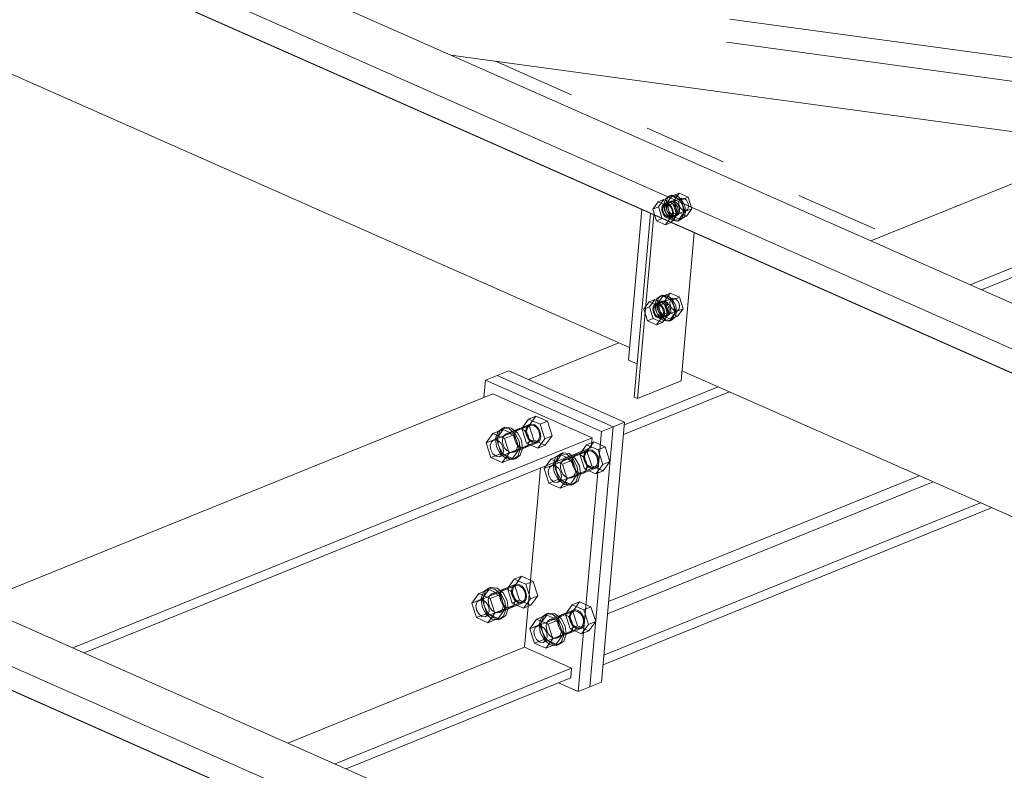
# Model space of a CAD drawing. Header units: millimetres. Extents: x -127 to 701, y 152 to 732.
# Tile 49 of 75: x 592 to 604, y 313 to 322. Entities that reach past the tile are written whole.
import ezdxf

# ---------------------------------------------------------------- set-up
doc = ezdxf.new("R2010")
doc.units = ezdxf.units.MM
for name, pattern in [('XKITLINE00', [0]), ('XKITLINE01', [4, 1, -1, 1, -1]), ('XKITLINE02', [4, 2, -2])]:
    doc.linetypes.add(name, pattern=pattern)
doc.layers.add('Schrauben', color=7, linetype='Continuous', lineweight=0)
doc.layers.add('Teil', color=7, linetype='Continuous', lineweight=0)

msp = doc.modelspace()

# ---------------------------------------------------------------- linework, layer by layer
at = {"layer": 'Schrauben', "linetype": 'XKITLINE02', "lineweight": 0}
for p, q in [((600.05, 319.761), (599.985, 319.67)), ((600.05, 319.761), (600.121, 319.789)), ((600.16, 319.712), (600.05, 319.761)), ((600.056, 319.699), (600.121, 319.789)), ((600.142, 319.799), (600.12, 319.733)), ((600.121, 319.789), (600.23, 319.74)), ((600.141, 319.726), (600.334, 319.804)), ((600.191, 319.832), (600.142, 319.799)), ((600.142, 319.742), (600.164, 319.807)), ((600.217, 319.828), (600.152, 319.738)), ((600.152, 319.738), (600.24, 319.773)), ((600.164, 319.807), (600.213, 319.841)), ((600.205, 319.767), (600.165, 319.751)), ((600.187, 319.76), (600.17, 319.748)), ((600.208, 319.763), (600.187, 319.76)), ((600.188, 319.755), (600.205, 319.767)), ((600.191, 319.832), (600.213, 319.841)), ((600.253, 319.825), (600.191, 319.832)), ((600.205, 319.767), (600.225, 319.77)), ((600.23, 319.758), (600.208, 319.763)), ((600.213, 319.841), (600.275, 319.834)), ((600.217, 319.828), (600.305, 319.863)), ((600.327, 319.78), (600.217, 319.828)), ((600.225, 319.77), (600.247, 319.765)), ((600.24, 319.773), (600.305, 319.863)), ((600.284, 319.634), (600.24, 319.773)), ((600.247, 319.765), (600.268, 319.751)), ((600.311, 319.779), (600.253, 319.825)), ((600.275, 319.834), (600.333, 319.788)), ((600.298, 319.755), (600.309, 319.787)), ((600.305, 319.863), (600.414, 319.815)), ((600.309, 319.787), (600.334, 319.804)), ((600.35, 319.707), (600.311, 319.779)), ((600.327, 319.78), (600.414, 319.815)), ((600.371, 319.641), (600.327, 319.78)), ((600.333, 319.788), (600.372, 319.716)), ((600.334, 319.804), (600.365, 319.801)), ((600.365, 319.801), (600.394, 319.778)), ((600.394, 319.778), (600.413, 319.741)), ((600.414, 319.815), (600.459, 319.676)), ((599.985, 319.67), (600.056, 319.699)), ((599.985, 319.67), (600.03, 319.531)), ((600.1, 319.56), (600.056, 319.699)), ((600.101, 319.706), (600.095, 319.681)), ((600.095, 319.681), (600.096, 319.653)), ((600.096, 319.653), (600.104, 319.625)), ((600.113, 319.725), (600.101, 319.706)), ((600.117, 319.709), (600.105, 319.677)), ((600.105, 319.677), (600.11, 319.637)), ((600.13, 319.737), (600.113, 319.725)), ((600.141, 319.726), (600.117, 319.709)), ((600.12, 319.733), (600.129, 319.654)), ((600.129, 319.654), (600.169, 319.581)), ((600.13, 319.737), (600.165, 319.751)), ((600.151, 319.74), (600.13, 319.737)), ((600.136, 319.72), (600.13, 319.695)), ((600.13, 319.695), (600.131, 319.668)), ((600.131, 319.668), (600.139, 319.64)), ((600.148, 319.739), (600.136, 319.72)), ((600.139, 319.64), (600.153, 319.614)), ((600.172, 319.722), (600.141, 319.726)), ((600.151, 319.663), (600.142, 319.742)), ((600.165, 319.751), (600.148, 319.739)), ((600.173, 319.735), (600.151, 319.74)), ((600.191, 319.59), (600.151, 319.663)), ((600.152, 319.738), (600.197, 319.599)), ((600.158, 319.729), (600.152, 319.704)), ((600.152, 319.704), (600.153, 319.676)), ((600.153, 319.676), (600.161, 319.648)), ((600.17, 319.748), (600.158, 319.729)), ((600.16, 319.712), (600.23, 319.74)), ((600.205, 319.573), (600.16, 319.712)), ((600.161, 319.648), (600.175, 319.623)), ((600.186, 319.754), (600.165, 319.751)), ((600.17, 319.711), (600.176, 319.736)), ((600.171, 319.684), (600.17, 319.711)), ((600.179, 319.656), (600.171, 319.684)), ((600.201, 319.7), (600.172, 319.722)), ((600.194, 319.721), (600.173, 319.735)), ((600.176, 319.736), (600.188, 319.755)), ((600.193, 319.63), (600.179, 319.656)), ((600.208, 319.749), (600.186, 319.754)), ((600.19, 319.574), (600.382, 319.652)), ((600.212, 319.7), (600.194, 319.721)), ((600.22, 319.663), (600.201, 319.7)), ((600.229, 319.735), (600.208, 319.749)), ((600.226, 319.675), (600.212, 319.7)), ((600.225, 319.624), (600.22, 319.663)), ((600.234, 319.647), (600.226, 319.675)), ((600.247, 319.714), (600.229, 319.735)), ((600.251, 319.744), (600.23, 319.758)), ((600.23, 319.74), (600.275, 319.602)), ((600.235, 319.619), (600.234, 319.647)), ((600.261, 319.689), (600.247, 319.714)), ((600.269, 319.723), (600.251, 319.744)), ((600.269, 319.661), (600.261, 319.689)), ((600.268, 319.751), (600.287, 319.73)), ((600.283, 319.698), (600.269, 319.723)), ((600.27, 319.633), (600.269, 319.661)), ((600.291, 319.67), (600.283, 319.698)), ((600.286, 319.618), (600.292, 319.642)), ((600.287, 319.73), (600.301, 319.705)), ((600.292, 319.642), (600.291, 319.67)), ((600.303, 319.715), (600.298, 319.755)), ((600.301, 319.705), (600.309, 319.677)), ((600.323, 319.679), (600.303, 319.715)), ((600.31, 319.649), (600.304, 319.625)), ((600.306, 319.55), (600.371, 319.641)), ((600.309, 319.677), (600.31, 319.649)), ((600.352, 319.656), (600.323, 319.679)), ((600.36, 319.627), (600.35, 319.707)), ((600.382, 319.652), (600.352, 319.656)), ((600.371, 319.641), (600.459, 319.676)), ((600.372, 319.716), (600.381, 319.636)), ((600.407, 319.669), (600.382, 319.652)), ((600.459, 319.676), (600.394, 319.586)), ((600.418, 319.702), (600.407, 319.669)), ((600.413, 319.741), (600.418, 319.702)), ((600.03, 319.531), (600.1, 319.56)), ((600.03, 319.531), (600.14, 319.483)), ((600.21, 319.511), (600.1, 319.56)), ((600.104, 319.625), (600.118, 319.6)), ((600.11, 319.637), (600.13, 319.601)), ((600.118, 319.6), (600.136, 319.579)), ((600.13, 319.601), (600.159, 319.578)), ((600.136, 319.579), (600.158, 319.566)), ((600.14, 319.483), (600.205, 319.573)), ((600.153, 319.614), (600.171, 319.593)), ((600.158, 319.566), (600.18, 319.56)), ((600.159, 319.578), (600.19, 319.574)), ((600.169, 319.581), (600.227, 319.535)), ((600.171, 319.593), (600.193, 319.58)), ((600.175, 319.623), (600.193, 319.602)), ((600.18, 319.56), (600.2, 319.564)), ((600.19, 319.574), (600.214, 319.591)), ((600.249, 319.544), (600.191, 319.59)), ((600.211, 319.609), (600.193, 319.63)), ((600.193, 319.602), (600.215, 319.589)), ((600.193, 319.58), (600.215, 319.574)), ((600.197, 319.599), (600.284, 319.634)), ((600.197, 319.599), (600.306, 319.55)), ((600.2, 319.564), (600.235, 319.578)), ((600.2, 319.564), (600.217, 319.575)), ((600.205, 319.573), (600.275, 319.602)), ((600.275, 319.602), (600.21, 319.511)), ((600.232, 319.596), (600.211, 319.609)), ((600.214, 319.591), (600.225, 319.624)), ((600.215, 319.589), (600.237, 319.583)), ((600.215, 319.574), (600.235, 319.578)), ((600.217, 319.575), (600.229, 319.595)), ((600.227, 319.535), (600.288, 319.528)), ((600.229, 319.595), (600.235, 319.619)), ((600.254, 319.59), (600.232, 319.596)), ((600.275, 319.594), (600.235, 319.578)), ((600.235, 319.578), (600.252, 319.59)), ((600.237, 319.583), (600.257, 319.587)), ((600.31, 319.537), (600.249, 319.544)), ((600.252, 319.59), (600.264, 319.609)), ((600.275, 319.594), (600.254, 319.59)), ((600.257, 319.587), (600.274, 319.598)), ((600.264, 319.609), (600.27, 319.633)), ((600.274, 319.598), (600.286, 319.618)), ((600.292, 319.606), (600.275, 319.594)), ((600.394, 319.586), (600.284, 319.634)), ((600.288, 319.528), (600.337, 319.562)), ((600.288, 319.528), (600.31, 319.537)), ((600.304, 319.625), (600.292, 319.606)), ((600.306, 319.55), (600.394, 319.586)), ((600.359, 319.571), (600.31, 319.537)), ((600.337, 319.562), (600.36, 319.627)), ((600.381, 319.636), (600.359, 319.571)), ((600.14, 319.483), (600.21, 319.511)), ((599.943, 318.554), (600.013, 318.582)), ((599.948, 318.492), (600.013, 318.582)), ((600.035, 318.592), (600.012, 318.526)), ((600.013, 318.582), (600.122, 318.534)), ((600.033, 318.519), (600.226, 318.597)), ((600.034, 318.535), (600.057, 318.6)), ((600.083, 318.625), (600.035, 318.592)), ((600.109, 318.621), (600.044, 318.531)), ((600.057, 318.6), (600.105, 318.634)), ((600.083, 318.625), (600.105, 318.634)), ((600.145, 318.618), (600.083, 318.625)), ((600.105, 318.634), (600.167, 318.627)), ((600.109, 318.621), (600.197, 318.657)), ((600.219, 318.573), (600.109, 318.621)), ((600.132, 318.566), (600.197, 318.657)), ((600.203, 318.572), (600.145, 318.618)), ((600.167, 318.627), (600.225, 318.581)), ((600.19, 318.548), (600.202, 318.58)), ((600.197, 318.657), (600.307, 318.608)), ((600.202, 318.58), (600.226, 318.597)), ((600.242, 318.5), (600.203, 318.572)), ((600.219, 318.573), (600.307, 318.608)), ((600.263, 318.434), (600.219, 318.573)), ((600.225, 318.581), (600.264, 318.509)), ((600.226, 318.597), (600.257, 318.594)), ((600.257, 318.594), (600.286, 318.571)), ((600.286, 318.571), (600.306, 318.534)), ((600.307, 318.608), (600.351, 318.469)), ((599.943, 318.554), (599.878, 318.463)), ((599.878, 318.463), (599.948, 318.492)), ((599.878, 318.463), (599.922, 318.324)), ((600.052, 318.505), (599.943, 318.554)), ((599.992, 318.353), (599.948, 318.492)), ((599.993, 318.499), (599.988, 318.474)), ((599.988, 318.474), (599.989, 318.446)), ((600.005, 318.518), (599.993, 318.499)), ((600.009, 318.502), (599.998, 318.47)), ((599.998, 318.47), (600.002, 318.43)), ((600.022, 318.53), (600.005, 318.518)), ((600.033, 318.519), (600.009, 318.502)), ((600.012, 318.526), (600.022, 318.447)), ((600.022, 318.53), (600.058, 318.544)), ((600.043, 318.533), (600.022, 318.53)), ((600.028, 318.513), (600.023, 318.488)), ((600.023, 318.488), (600.024, 318.461)), ((600.024, 318.461), (600.032, 318.433)), ((600.04, 318.532), (600.028, 318.513)), ((600.064, 318.516), (600.033, 318.519)), ((600.044, 318.456), (600.034, 318.535)), ((600.058, 318.544), (600.04, 318.532)), ((600.065, 318.528), (600.043, 318.533)), ((600.044, 318.531), (600.132, 318.566)), ((600.044, 318.531), (600.089, 318.392)), ((600.083, 318.383), (600.044, 318.456)), ((600.05, 318.522), (600.045, 318.497)), ((600.045, 318.497), (600.046, 318.469)), ((600.046, 318.469), (600.054, 318.442)), ((600.062, 318.541), (600.05, 318.522)), ((600.052, 318.505), (600.122, 318.534)), ((600.097, 318.366), (600.052, 318.505)), ((600.097, 318.56), (600.058, 318.544)), ((600.078, 318.547), (600.058, 318.544)), ((600.079, 318.553), (600.062, 318.541)), ((600.062, 318.504), (600.068, 318.529)), ((600.063, 318.477), (600.062, 318.504)), ((600.071, 318.449), (600.063, 318.477)), ((600.093, 318.493), (600.064, 318.516)), ((600.086, 318.514), (600.065, 318.528)), ((600.068, 318.529), (600.08, 318.548)), ((600.1, 318.542), (600.078, 318.547)), ((600.1, 318.556), (600.079, 318.553)), ((600.08, 318.548), (600.097, 318.56)), ((600.105, 318.493), (600.086, 318.514)), ((600.113, 318.456), (600.093, 318.493)), ((600.097, 318.56), (600.118, 318.563)), ((600.122, 318.551), (600.1, 318.556)), ((600.121, 318.528), (600.1, 318.542)), ((600.118, 318.468), (600.105, 318.493)), ((600.117, 318.417), (600.113, 318.456)), ((600.118, 318.563), (600.14, 318.558)), ((600.126, 318.44), (600.118, 318.468)), ((600.14, 318.507), (600.121, 318.528)), ((600.143, 318.537), (600.122, 318.551)), ((600.122, 318.534), (600.167, 318.395)), ((600.177, 318.427), (600.132, 318.566)), ((600.14, 318.558), (600.161, 318.544)), ((600.154, 318.482), (600.14, 318.507)), ((600.162, 318.516), (600.143, 318.537)), ((600.161, 318.454), (600.154, 318.482)), ((600.161, 318.544), (600.179, 318.523)), ((600.162, 318.426), (600.161, 318.454)), ((600.175, 318.491), (600.162, 318.516)), ((600.183, 318.463), (600.175, 318.491)), ((600.179, 318.523), (600.193, 318.498)), ((600.184, 318.435), (600.183, 318.463)), ((600.195, 318.508), (600.19, 318.548)), ((600.193, 318.498), (600.201, 318.47)), ((600.215, 318.472), (600.195, 318.508)), ((600.201, 318.47), (600.202, 318.442)), ((600.244, 318.449), (600.215, 318.472)), ((600.252, 318.42), (600.242, 318.5)), ((600.263, 318.434), (600.351, 318.469)), ((600.264, 318.509), (600.274, 318.429)), ((600.299, 318.462), (600.275, 318.445)), ((600.351, 318.469), (600.286, 318.379)), ((600.31, 318.495), (600.299, 318.462)), ((600.306, 318.534), (600.31, 318.495)), ((599.922, 318.324), (599.992, 318.353)), ((599.989, 318.446), (599.997, 318.418)), ((600.102, 318.304), (599.992, 318.353)), ((599.997, 318.418), (600.01, 318.393)), ((600.002, 318.43), (600.022, 318.394)), ((600.01, 318.393), (600.029, 318.372)), ((600.022, 318.447), (600.061, 318.374)), ((600.022, 318.394), (600.051, 318.371)), ((600.029, 318.372), (600.05, 318.359)), ((600.032, 318.433), (600.045, 318.407)), ((600.032, 318.276), (600.097, 318.366)), ((600.045, 318.407), (600.064, 318.387)), ((600.05, 318.359), (600.072, 318.353)), ((600.051, 318.371), (600.082, 318.367)), ((600.054, 318.442), (600.067, 318.416)), ((600.061, 318.374), (600.119, 318.328)), ((600.064, 318.387), (600.085, 318.373)), ((600.067, 318.416), (600.086, 318.395)), ((600.085, 318.423), (600.071, 318.449)), ((600.072, 318.353), (600.092, 318.357)), ((600.082, 318.367), (600.275, 318.445)), ((600.082, 318.367), (600.106, 318.384)), ((600.141, 318.337), (600.083, 318.383)), ((600.103, 318.402), (600.085, 318.423)), ((600.085, 318.373), (600.107, 318.367)), ((600.086, 318.395), (600.107, 318.382)), ((600.089, 318.392), (600.177, 318.427)), ((600.089, 318.392), (600.198, 318.343)), ((600.092, 318.357), (600.128, 318.371)), ((600.092, 318.357), (600.11, 318.368)), ((600.097, 318.366), (600.167, 318.395)), ((600.167, 318.395), (600.102, 318.304)), ((600.124, 318.389), (600.103, 318.402)), ((600.106, 318.384), (600.117, 318.417)), ((600.107, 318.382), (600.129, 318.376)), ((600.107, 318.367), (600.128, 318.371)), ((600.11, 318.368), (600.122, 318.388)), ((600.122, 318.388), (600.127, 318.412)), ((600.146, 318.383), (600.124, 318.389)), ((600.127, 318.412), (600.126, 318.44)), ((600.167, 318.387), (600.128, 318.371)), ((600.128, 318.371), (600.145, 318.383)), ((600.129, 318.376), (600.149, 318.38)), ((600.203, 318.33), (600.141, 318.337)), ((600.145, 318.383), (600.157, 318.402)), ((600.167, 318.387), (600.146, 318.383)), ((600.149, 318.38), (600.167, 318.392)), ((600.157, 318.402), (600.162, 318.426)), ((600.167, 318.392), (600.179, 318.411)), ((600.184, 318.399), (600.167, 318.387)), ((600.286, 318.379), (600.177, 318.427)), ((600.179, 318.411), (600.184, 318.435)), ((600.181, 318.321), (600.229, 318.355)), ((600.196, 318.418), (600.184, 318.399)), ((600.202, 318.442), (600.196, 318.418)), ((600.198, 318.343), (600.263, 318.434)), ((600.198, 318.343), (600.286, 318.379)), ((600.251, 318.364), (600.203, 318.33)), ((600.229, 318.355), (600.252, 318.42)), ((600.275, 318.445), (600.244, 318.449)), ((600.274, 318.429), (600.251, 318.364)), ((599.922, 318.324), (600.032, 318.276)), ((600.032, 318.276), (600.102, 318.304)), ((600.119, 318.328), (600.181, 318.321)), ((600.181, 318.321), (600.203, 318.33)), ((598.576, 317.175), (598.489, 317.139)), ((598.494, 317.06), (598.576, 317.175)), ((598.576, 317.175), (598.715, 317.113)), ((598.074, 316.888), (598.512, 317.065)), ((598.177, 317.029), (598.116, 316.987)), ((598.143, 316.998), (598.203, 317.04)), ((598.177, 317.029), (598.203, 317.04)), ((598.254, 317.021), (598.177, 317.029)), ((598.203, 317.04), (598.28, 317.031)), ((598.5, 317.075), (598.219, 316.961)), ((598.28, 317.031), (598.353, 316.974)), ((598.489, 317.139), (598.407, 317.025)), ((598.494, 317.06), (598.407, 317.025)), ((598.455, 317.003), (598.462, 317.035)), ((598.462, 317.035), (598.478, 317.06)), ((598.465, 316.999), (598.48, 317.043)), ((598.478, 317.06), (598.5, 317.075)), ((598.48, 317.043), (598.512, 317.065)), ((598.627, 317.078), (598.489, 317.139)), ((598.55, 316.885), (598.494, 317.06)), ((598.5, 317.075), (598.526, 317.079)), ((598.512, 317.065), (598.554, 317.06)), ((598.526, 317.079), (598.555, 317.072)), ((598.554, 317.06), (598.592, 317.03)), ((598.555, 317.072), (598.582, 317.055)), ((598.582, 317.055), (598.606, 317.028)), ((598.592, 317.03), (598.618, 316.981)), ((598.606, 317.028), (598.623, 316.995)), ((598.715, 317.113), (598.627, 317.078)), ((598.683, 316.902), (598.627, 317.078)), ((598.715, 317.113), (598.771, 316.938)), ((598.059, 316.965), (597.977, 316.851)), ((598.182, 317.015), (598.059, 316.965)), ((598.197, 316.904), (598.059, 316.965)), ((598.116, 316.987), (598.088, 316.906)), ((598.1, 316.901), (598.182, 317.015)), ((598.114, 316.916), (598.143, 316.998)), ((598.126, 316.817), (598.114, 316.916)), ((598.182, 316.922), (598.174, 316.89)), ((598.182, 317.015), (598.32, 316.954)), ((598.197, 316.946), (598.182, 316.922)), ((598.219, 316.961), (598.197, 316.946)), ((598.32, 316.954), (598.197, 316.904)), ((598.246, 316.966), (598.219, 316.961)), ((598.274, 316.959), (598.246, 316.966)), ((598.327, 316.963), (598.254, 317.021)), ((598.301, 316.941), (598.274, 316.959)), ((598.325, 316.915), (598.301, 316.941)), ((598.315, 316.947), (598.322, 316.978)), ((598.316, 316.911), (598.315, 316.947)), ((598.326, 316.875), (598.316, 316.911)), ((598.32, 316.954), (598.376, 316.778)), ((598.322, 316.978), (598.338, 317.003)), ((598.343, 316.882), (598.325, 316.915)), ((598.376, 316.873), (598.327, 316.963)), ((598.338, 317.003), (598.36, 317.018)), ((598.353, 316.974), (598.402, 316.883)), ((598.36, 317.018), (598.386, 317.023)), ((598.386, 317.023), (598.414, 317.016)), ((598.463, 316.849), (598.407, 317.025)), ((598.414, 317.016), (598.442, 316.998)), ((598.442, 316.998), (598.465, 316.971)), ((598.456, 316.968), (598.455, 317.003)), ((598.466, 316.932), (598.456, 316.968)), ((598.471, 316.946), (598.465, 316.999)), ((598.465, 316.971), (598.483, 316.939)), ((598.484, 316.899), (598.466, 316.932)), ((598.497, 316.898), (598.471, 316.946)), ((598.483, 316.939), (598.493, 316.903)), ((598.625, 316.928), (598.61, 316.885)), ((598.618, 316.981), (598.625, 316.928)), ((598.623, 316.995), (598.633, 316.959)), ((598.635, 316.924), (598.627, 316.892)), ((598.633, 316.959), (598.635, 316.924)), ((598.771, 316.938), (598.683, 316.902)), ((598.771, 316.938), (598.689, 316.824)), ((598.1, 316.901), (597.977, 316.851)), ((598.033, 316.676), (597.977, 316.851)), ((598.042, 316.865), (598.027, 316.822)), ((598.027, 316.822), (598.033, 316.769)), ((598.074, 316.888), (598.042, 316.865)), ((598.115, 316.883), (598.074, 316.888)), ((598.088, 316.906), (598.1, 316.806)), ((598.156, 316.725), (598.1, 316.901)), ((598.1, 316.806), (598.149, 316.716)), ((598.154, 316.852), (598.115, 316.883)), ((598.175, 316.726), (598.126, 316.817)), ((598.139, 316.685), (598.577, 316.862)), ((598.18, 316.804), (598.154, 316.852)), ((598.174, 316.89), (598.176, 316.854)), ((598.176, 316.854), (598.186, 316.818)), ((598.186, 316.751), (598.18, 316.804)), ((598.186, 316.818), (598.204, 316.786)), ((598.254, 316.729), (598.197, 316.904)), ((598.59, 316.852), (598.309, 316.739)), ((598.344, 316.842), (598.326, 316.875)), ((598.353, 316.846), (598.343, 316.882)), ((598.368, 316.816), (598.344, 316.842)), ((598.347, 316.779), (598.354, 316.81)), ((598.354, 316.81), (598.353, 316.846)), ((598.395, 316.798), (598.368, 316.816)), ((598.388, 316.773), (598.376, 316.873)), ((598.423, 316.791), (598.395, 316.798)), ((598.402, 316.883), (598.414, 316.784)), ((598.45, 316.796), (598.423, 316.791)), ((598.472, 316.811), (598.45, 316.796)), ((598.55, 316.885), (598.463, 316.849)), ((598.463, 316.849), (598.601, 316.788)), ((598.487, 316.836), (598.472, 316.811)), ((598.508, 316.873), (598.484, 316.899)), ((598.494, 316.867), (598.487, 316.836)), ((598.493, 316.903), (598.494, 316.867)), ((598.536, 316.867), (598.497, 316.898)), ((598.535, 316.855), (598.508, 316.873)), ((598.563, 316.848), (598.535, 316.855)), ((598.577, 316.862), (598.536, 316.867)), ((598.689, 316.824), (598.55, 316.885)), ((598.59, 316.852), (598.563, 316.848)), ((598.61, 316.885), (598.577, 316.862)), ((598.612, 316.868), (598.59, 316.852)), ((598.601, 316.788), (598.683, 316.902)), ((598.689, 316.824), (598.601, 316.788)), ((598.627, 316.892), (598.612, 316.868)), ((599.188, 316.83), (599.106, 316.716)), ((599.275, 316.865), (599.188, 316.83)), ((599.326, 316.769), (599.188, 316.83)), ((599.193, 316.751), (599.275, 316.865)), ((599.275, 316.865), (599.414, 316.804)), ((599.414, 316.804), (599.326, 316.769)), ((599.414, 316.804), (599.47, 316.629)), ((598.033, 316.769), (598.059, 316.72)), ((598.156, 316.725), (598.033, 316.676)), ((598.033, 316.676), (598.171, 316.614)), ((598.059, 316.72), (598.098, 316.69)), ((598.098, 316.69), (598.139, 316.685)), ((598.139, 316.685), (598.171, 316.707)), ((598.149, 316.716), (598.222, 316.658)), ((598.294, 316.664), (598.156, 316.725)), ((598.171, 316.707), (598.186, 316.751)), ((598.171, 316.614), (598.254, 316.729)), ((598.248, 316.669), (598.175, 316.726)), ((598.204, 316.786), (598.227, 316.759)), ((598.227, 316.759), (598.255, 316.742)), ((598.376, 316.778), (598.254, 316.729)), ((598.255, 316.742), (598.283, 316.735)), ((598.283, 316.735), (598.309, 316.739)), ((598.376, 316.778), (598.294, 316.664)), ((598.299, 316.65), (598.36, 316.692)), ((598.309, 316.739), (598.331, 316.754)), ((598.386, 316.702), (598.325, 316.66)), ((598.331, 316.754), (598.347, 316.779)), ((598.36, 316.692), (598.388, 316.773)), ((598.414, 316.784), (598.386, 316.702)), ((598.881, 316.706), (598.758, 316.656)), ((598.815, 316.678), (598.792, 316.612)), ((598.876, 316.72), (598.815, 316.678)), ((598.842, 316.689), (598.819, 316.622)), ((598.881, 316.706), (598.822, 316.623)), ((598.842, 316.689), (598.902, 316.731)), ((598.876, 316.72), (598.902, 316.731)), ((598.953, 316.711), (598.876, 316.72)), ((598.95, 316.675), (598.881, 316.706)), ((598.902, 316.731), (598.979, 316.722)), ((599.199, 316.766), (598.918, 316.652)), ((599.211, 316.756), (598.931, 316.642)), ((598.982, 316.688), (598.953, 316.711)), ((599.008, 316.699), (598.979, 316.722)), ((599.021, 316.669), (599.037, 316.694)), ((599.037, 316.694), (599.059, 316.709)), ((599.059, 316.709), (599.085, 316.713)), ((599.085, 316.713), (599.113, 316.706)), ((599.193, 316.751), (599.106, 316.716)), ((599.162, 316.54), (599.106, 316.716)), ((599.113, 316.706), (599.141, 316.689)), ((599.141, 316.689), (599.164, 316.662)), ((599.154, 316.694), (599.161, 316.726)), ((599.155, 316.659), (599.154, 316.694)), ((599.161, 316.726), (599.177, 316.75)), ((599.164, 316.69), (599.179, 316.733)), ((599.17, 316.637), (599.164, 316.69)), ((599.177, 316.75), (599.199, 316.766)), ((599.179, 316.733), (599.211, 316.756)), ((599.25, 316.576), (599.193, 316.751)), ((599.199, 316.766), (599.225, 316.77)), ((599.211, 316.756), (599.253, 316.751)), ((599.225, 316.77), (599.254, 316.763)), ((599.253, 316.751), (599.291, 316.72)), ((599.254, 316.763), (599.281, 316.745)), ((599.281, 316.745), (599.305, 316.719)), ((599.291, 316.72), (599.317, 316.672)), ((599.305, 316.719), (599.322, 316.686)), ((599.317, 316.672), (599.324, 316.619)), ((599.322, 316.686), (599.332, 316.65)), ((599.382, 316.593), (599.326, 316.769)), ((598.294, 316.664), (598.171, 316.614)), ((598.222, 316.658), (598.299, 316.65)), ((598.325, 316.66), (598.248, 316.669)), ((598.299, 316.65), (598.325, 316.66)), ((598.758, 316.656), (598.699, 316.574)), ((598.827, 316.626), (598.758, 316.656)), ((599.276, 316.553), (598.996, 316.44)), ((599.014, 316.637), (599.021, 316.669)), ((599.015, 316.602), (599.014, 316.637)), ((599.025, 316.566), (599.015, 316.602)), ((599.043, 316.533), (599.025, 316.566)), ((599.166, 316.623), (599.155, 316.659)), ((599.25, 316.576), (599.162, 316.54)), ((599.164, 316.662), (599.182, 316.629)), ((599.183, 316.59), (599.166, 316.623)), ((599.197, 316.589), (599.17, 316.637)), ((599.182, 316.629), (599.192, 316.593)), ((599.207, 316.563), (599.183, 316.59)), ((599.193, 316.558), (599.186, 316.526)), ((599.192, 316.593), (599.193, 316.558)), ((599.235, 316.558), (599.197, 316.589)), ((599.234, 316.546), (599.207, 316.563)), ((599.276, 316.553), (599.235, 316.558)), ((599.388, 316.515), (599.25, 316.576)), ((599.309, 316.576), (599.276, 316.553)), ((599.311, 316.558), (599.289, 316.543)), ((599.3, 316.479), (599.382, 316.593)), ((599.324, 316.619), (599.309, 316.576)), ((599.326, 316.583), (599.311, 316.558)), ((599.334, 316.615), (599.326, 316.583)), ((599.332, 316.65), (599.334, 316.615)), ((599.47, 316.629), (599.382, 316.593)), ((599.47, 316.629), (599.388, 316.515)), ((599.289, 316.543), (599.008, 316.43)), ((599.067, 316.507), (599.043, 316.533)), ((599.094, 316.489), (599.067, 316.507)), ((599.122, 316.482), (599.094, 316.489)), ((599.149, 316.486), (599.122, 316.482)), ((599.171, 316.502), (599.149, 316.486)), ((599.162, 316.54), (599.3, 316.479)), ((599.186, 316.526), (599.171, 316.502)), ((599.262, 316.539), (599.234, 316.546)), ((599.289, 316.543), (599.262, 316.539)), ((599.388, 316.515), (599.3, 316.479)), ((597.902, 314.956), (598.34, 315.134)), ((598.328, 315.144), (598.047, 315.03)), ((598.316, 315.208), (598.234, 315.094)), ((598.322, 315.129), (598.234, 315.094)), ((598.29, 315.104), (598.306, 315.129)), ((598.306, 315.129), (598.328, 315.144)), ((598.308, 315.111), (598.34, 315.134)), ((598.404, 315.244), (598.316, 315.208)), ((598.455, 315.147), (598.316, 315.208)), ((598.322, 315.129), (598.404, 315.244)), ((598.378, 314.954), (598.322, 315.129)), ((598.328, 315.144), (598.354, 315.148)), ((598.34, 315.134), (598.381, 315.129)), ((598.354, 315.148), (598.382, 315.141)), ((598.381, 315.129), (598.42, 315.099)), ((598.382, 315.141), (598.41, 315.124)), ((598.404, 315.244), (598.542, 315.182)), ((598.542, 315.182), (598.455, 315.147)), ((598.511, 314.971), (598.455, 315.147)), ((598.542, 315.182), (598.599, 315.007)), ((597.887, 315.034), (597.805, 314.92)), ((598.009, 315.084), (597.887, 315.034)), ((598.025, 314.973), (597.887, 315.034)), ((597.944, 315.056), (597.916, 314.975)), ((597.927, 314.97), (598.009, 315.084)), ((597.942, 314.985), (597.97, 315.067)), ((598.005, 315.098), (597.944, 315.056)), ((597.97, 315.067), (598.031, 315.109)), ((598.005, 315.098), (598.031, 315.109)), ((598.082, 315.089), (598.005, 315.098)), ((598.009, 315.084), (598.148, 315.023)), ((598.025, 315.015), (598.01, 314.99)), ((598.047, 315.03), (598.025, 315.015)), ((598.148, 315.023), (598.025, 314.973)), ((598.031, 315.109), (598.108, 315.1)), ((598.073, 315.035), (598.047, 315.03)), ((598.102, 315.028), (598.073, 315.035)), ((598.155, 315.032), (598.082, 315.089)), ((598.129, 315.01), (598.102, 315.028)), ((598.108, 315.1), (598.181, 315.043)), ((598.153, 314.984), (598.129, 315.01)), ((598.142, 315.016), (598.15, 315.047)), ((598.144, 314.98), (598.142, 315.016)), ((598.148, 315.023), (598.204, 314.847)), ((598.15, 315.047), (598.165, 315.072)), ((598.204, 314.942), (598.155, 315.032)), ((598.165, 315.072), (598.187, 315.087)), ((598.181, 315.043), (598.23, 314.952)), ((598.187, 315.087), (598.214, 315.091)), ((598.214, 315.091), (598.242, 315.084)), ((598.291, 314.918), (598.234, 315.094)), ((598.242, 315.084), (598.269, 315.067)), ((598.269, 315.067), (598.293, 315.04)), ((598.283, 315.072), (598.29, 315.104)), ((598.284, 315.037), (598.283, 315.072)), ((598.294, 315.001), (598.284, 315.037)), ((598.293, 315.068), (598.308, 315.111)), ((598.299, 315.015), (598.293, 315.068)), ((598.293, 315.04), (598.311, 315.007)), ((598.325, 314.967), (598.299, 315.015)), ((598.41, 315.124), (598.433, 315.097)), ((598.42, 315.099), (598.446, 315.05)), ((598.433, 315.097), (598.451, 315.064)), ((598.446, 315.05), (598.453, 314.997)), ((598.451, 315.064), (598.461, 315.028)), ((598.461, 315.028), (598.462, 314.993)), ((597.927, 314.97), (597.805, 314.92)), ((597.861, 314.744), (597.805, 314.92)), ((597.869, 314.934), (597.854, 314.89)), ((597.854, 314.89), (597.861, 314.837)), ((597.902, 314.956), (597.869, 314.934)), ((597.943, 314.952), (597.902, 314.956)), ((597.916, 314.975), (597.928, 314.875)), ((597.984, 314.794), (597.927, 314.97)), ((597.954, 314.886), (597.942, 314.985)), ((597.982, 314.921), (597.943, 314.952)), ((597.967, 314.754), (598.405, 314.931)), ((598.008, 314.873), (597.982, 314.921)), ((598.01, 314.99), (598.002, 314.959)), ((598.002, 314.959), (598.004, 314.923)), ((598.004, 314.923), (598.014, 314.887)), ((598.081, 314.797), (598.025, 314.973)), ((598.418, 314.921), (598.137, 314.808)), ((598.154, 314.944), (598.144, 314.98)), ((598.17, 314.951), (598.153, 314.984)), ((598.172, 314.911), (598.154, 314.944)), ((598.18, 314.915), (598.17, 314.951)), ((598.195, 314.885), (598.172, 314.911)), ((598.182, 314.879), (598.18, 314.915)), ((598.215, 314.842), (598.204, 314.942)), ((598.23, 314.952), (598.242, 314.853)), ((598.378, 314.954), (598.291, 314.918)), ((598.291, 314.918), (598.429, 314.857)), ((598.312, 314.968), (598.294, 315.001)), ((598.315, 314.904), (598.299, 314.88)), ((598.311, 315.007), (598.321, 314.972)), ((598.336, 314.942), (598.312, 314.968)), ((598.322, 314.936), (598.315, 314.904)), ((598.321, 314.972), (598.322, 314.936)), ((598.364, 314.936), (598.325, 314.967)), ((598.363, 314.924), (598.336, 314.942)), ((598.391, 314.917), (598.363, 314.924)), ((598.405, 314.931), (598.364, 314.936)), ((598.517, 314.893), (598.378, 314.954)), ((598.418, 314.921), (598.391, 314.917)), ((598.438, 314.954), (598.405, 314.931)), ((598.44, 314.937), (598.418, 314.921)), ((598.429, 314.857), (598.511, 314.971)), ((598.517, 314.893), (598.429, 314.857)), ((598.453, 314.997), (598.438, 314.954)), ((598.455, 314.961), (598.44, 314.937)), ((598.462, 314.993), (598.455, 314.961)), ((598.599, 315.007), (598.511, 314.971)), ((598.599, 315.007), (598.517, 314.893)), ((599.015, 314.899), (598.933, 314.785)), ((599.103, 314.934), (599.015, 314.899)), ((599.154, 314.838), (599.015, 314.899)), ((599.021, 314.82), (599.103, 314.934)), ((599.103, 314.934), (599.241, 314.873)), ((597.861, 314.837), (597.887, 314.789)), ((597.984, 314.794), (597.861, 314.744)), ((597.887, 314.789), (597.926, 314.759)), ((597.928, 314.875), (597.977, 314.785)), ((598.003, 314.795), (597.954, 314.886)), ((597.967, 314.754), (597.999, 314.776)), ((597.977, 314.785), (598.05, 314.727)), ((598.122, 314.733), (597.984, 314.794)), ((597.999, 314.776), (598.014, 314.82)), ((597.999, 314.683), (598.081, 314.797)), ((598.076, 314.738), (598.003, 314.795)), ((598.014, 314.82), (598.008, 314.873)), ((598.014, 314.887), (598.031, 314.855)), ((598.031, 314.855), (598.055, 314.828)), ((598.055, 314.828), (598.082, 314.81)), ((598.204, 314.847), (598.081, 314.797)), ((598.082, 314.81), (598.111, 314.803)), ((598.111, 314.803), (598.137, 314.808)), ((598.204, 314.847), (598.122, 314.733)), ((598.137, 314.808), (598.159, 314.823)), ((598.214, 314.771), (598.153, 314.729)), ((598.159, 314.823), (598.174, 314.848)), ((598.174, 314.848), (598.182, 314.879)), ((598.187, 314.76), (598.215, 314.842)), ((598.223, 314.867), (598.195, 314.885)), ((598.242, 314.853), (598.214, 314.771)), ((598.251, 314.86), (598.223, 314.867)), ((598.277, 314.865), (598.251, 314.86)), ((598.299, 314.88), (598.277, 314.865)), ((599.027, 314.835), (598.746, 314.721)), ((599.039, 314.825), (598.759, 314.711)), ((598.864, 314.763), (598.886, 314.778)), ((598.886, 314.778), (598.913, 314.782)), ((598.913, 314.782), (598.941, 314.775)), ((599.021, 314.82), (598.933, 314.785)), ((598.99, 314.609), (598.933, 314.785)), ((598.941, 314.775), (598.968, 314.758)), ((598.982, 314.763), (598.989, 314.795)), ((598.989, 314.795), (599.005, 314.819)), ((598.992, 314.759), (599.007, 314.802)), ((599.005, 314.819), (599.027, 314.835)), ((599.007, 314.802), (599.039, 314.825)), ((599.077, 314.645), (599.021, 314.82)), ((599.027, 314.835), (599.053, 314.839)), ((599.039, 314.825), (599.08, 314.82)), ((599.053, 314.839), (599.081, 314.832)), ((599.08, 314.82), (599.119, 314.789)), ((599.081, 314.832), (599.109, 314.814)), ((599.109, 314.814), (599.132, 314.788)), ((599.119, 314.789), (599.145, 314.741)), ((599.132, 314.788), (599.15, 314.755)), ((599.241, 314.873), (599.154, 314.838)), ((599.21, 314.662), (599.154, 314.838)), ((599.241, 314.873), (599.298, 314.698)), ((597.861, 314.744), (597.999, 314.683)), ((597.926, 314.759), (597.967, 314.754)), ((598.122, 314.733), (597.999, 314.683)), ((598.05, 314.727), (598.127, 314.718)), ((598.153, 314.729), (598.076, 314.738)), ((598.127, 314.718), (598.187, 314.76)), ((598.127, 314.718), (598.153, 314.729)), ((598.841, 314.706), (598.849, 314.738)), ((598.843, 314.671), (598.841, 314.706)), ((598.853, 314.635), (598.843, 314.671)), ((598.849, 314.738), (598.864, 314.763)), ((598.968, 314.758), (598.992, 314.731)), ((598.983, 314.728), (598.982, 314.763)), ((598.993, 314.692), (598.983, 314.728)), ((598.998, 314.706), (598.992, 314.759)), ((598.992, 314.731), (599.01, 314.698)), ((599.011, 314.659), (598.993, 314.692)), ((599.024, 314.657), (598.998, 314.706)), ((599.01, 314.698), (599.02, 314.662)), ((599.035, 314.632), (599.011, 314.659)), ((599.02, 314.662), (599.021, 314.627)), ((599.063, 314.627), (599.024, 314.657)), ((599.128, 314.548), (599.21, 314.662)), ((599.152, 314.688), (599.137, 314.644)), ((599.145, 314.741), (599.152, 314.688)), ((599.15, 314.755), (599.16, 314.719)), ((599.162, 314.684), (599.154, 314.652)), ((599.16, 314.719), (599.162, 314.684)), ((599.298, 314.698), (599.21, 314.662)), ((599.298, 314.698), (599.216, 314.583)), ((599.104, 314.622), (598.824, 314.509)), ((599.117, 314.612), (598.836, 314.499)), ((598.871, 314.602), (598.853, 314.635)), ((598.894, 314.576), (598.871, 314.602)), ((598.922, 314.558), (598.894, 314.576)), ((598.95, 314.551), (598.922, 314.558)), ((598.976, 314.555), (598.95, 314.551)), ((598.998, 314.571), (598.976, 314.555)), ((599.077, 314.645), (598.99, 314.609)), ((598.99, 314.609), (599.128, 314.548)), ((599.014, 314.595), (598.998, 314.571)), ((599.021, 314.627), (599.014, 314.595)), ((599.062, 314.615), (599.035, 314.632)), ((599.09, 314.608), (599.062, 314.615)), ((599.104, 314.622), (599.063, 314.627)), ((599.216, 314.583), (599.077, 314.645)), ((599.117, 314.612), (599.09, 314.608)), ((599.137, 314.644), (599.104, 314.622)), ((599.139, 314.627), (599.117, 314.612)), ((599.216, 314.583), (599.128, 314.548)), ((599.154, 314.652), (599.139, 314.627))]:
    msp.add_line(p, q, dxfattribs=at)
at = {"layer": 'Schrauben', "linetype": 'XKITLINE00', "lineweight": 0}
for p, q in [((599.019, 316.645), (598.95, 316.675)), ((599.026, 316.654), (598.982, 316.688)), ((599.052, 316.665), (599.008, 316.699)), ((598.799, 316.591), (598.676, 316.542)), ((598.699, 316.574), (598.676, 316.542)), ((598.741, 316.556), (598.726, 316.512)), ((598.773, 316.578), (598.741, 316.556)), ((598.931, 316.642), (598.773, 316.578)), ((598.814, 316.574), (598.773, 316.578)), ((598.792, 316.612), (598.787, 316.597)), ((598.787, 316.597), (598.799, 316.497)), ((598.822, 316.623), (598.799, 316.591)), ((598.855, 316.416), (598.799, 316.591)), ((598.819, 316.622), (598.814, 316.607)), ((598.826, 316.508), (598.814, 316.607)), ((598.853, 316.543), (598.814, 316.574)), ((598.896, 316.595), (598.827, 316.626)), ((598.881, 316.612), (598.873, 316.581)), ((598.873, 316.581), (598.875, 316.545)), ((598.896, 316.637), (598.881, 316.612)), ((598.918, 316.652), (598.896, 316.637)), ((599.019, 316.645), (598.896, 316.595)), ((598.953, 316.419), (598.896, 316.595)), ((598.945, 316.657), (598.918, 316.652)), ((598.973, 316.65), (598.945, 316.657)), ((599, 316.632), (598.973, 316.65)), ((599.024, 316.605), (599, 316.632)), ((599.019, 316.645), (599.075, 316.469)), ((599.042, 316.573), (599.024, 316.605)), ((599.075, 316.563), (599.026, 316.654)), ((599.052, 316.537), (599.042, 316.573)), ((599.052, 316.665), (599.101, 316.574)), ((599.087, 316.464), (599.075, 316.563)), ((599.101, 316.574), (599.113, 316.475)), ((598.732, 316.366), (598.676, 316.542)), ((598.726, 316.512), (598.732, 316.459)), ((598.732, 316.459), (598.758, 316.411)), ((598.799, 316.497), (598.848, 316.407)), ((598.874, 316.417), (598.826, 316.508)), ((598.996, 316.44), (598.838, 316.376)), ((598.879, 316.495), (598.853, 316.543)), ((598.87, 316.398), (598.885, 316.442)), ((598.875, 316.545), (598.885, 316.509)), ((598.885, 316.442), (598.879, 316.495)), ((598.885, 316.509), (598.903, 316.476)), ((598.903, 316.476), (598.926, 316.45)), ((598.926, 316.45), (598.954, 316.432)), ((599.075, 316.469), (598.953, 316.419)), ((599.075, 316.469), (598.993, 316.355)), ((599.008, 316.43), (599.03, 316.445)), ((599.03, 316.445), (599.046, 316.47)), ((599.046, 316.47), (599.053, 316.501)), ((599.053, 316.501), (599.052, 316.537)), ((599.059, 316.382), (599.087, 316.464)), ((599.113, 316.475), (599.085, 316.393)), ((598.855, 316.416), (598.732, 316.366)), ((598.732, 316.366), (598.871, 316.305)), ((598.758, 316.411), (598.797, 316.38)), ((598.797, 316.38), (598.838, 316.376)), ((598.838, 316.376), (598.87, 316.398)), ((598.848, 316.407), (598.921, 316.349)), ((598.993, 316.355), (598.855, 316.416)), ((598.871, 316.305), (598.953, 316.419)), ((598.993, 316.355), (598.871, 316.305)), ((598.947, 316.36), (598.874, 316.417)), ((598.921, 316.349), (598.998, 316.34)), ((599.024, 316.351), (598.947, 316.36)), ((598.954, 316.432), (598.982, 316.425)), ((598.982, 316.425), (599.008, 316.43)), ((598.998, 316.34), (599.059, 316.382)), ((598.998, 316.34), (599.024, 316.351)), ((599.085, 316.393), (599.024, 316.351)), ((598.708, 314.775), (598.586, 314.725)), ((598.626, 314.66), (598.708, 314.775)), ((598.704, 314.789), (598.643, 314.747)), ((598.669, 314.758), (598.73, 314.8)), ((598.704, 314.789), (598.73, 314.8)), ((598.781, 314.78), (598.704, 314.789)), ((598.708, 314.775), (598.847, 314.713)), ((598.73, 314.8), (598.807, 314.791)), ((598.854, 314.723), (598.781, 314.78)), ((598.807, 314.791), (598.88, 314.733)), ((598.586, 314.725), (598.504, 314.611)), ((598.626, 314.66), (598.504, 314.611)), ((598.724, 314.664), (598.586, 314.725)), ((598.759, 314.711), (598.601, 314.647)), ((598.643, 314.747), (598.615, 314.665)), ((598.615, 314.665), (598.627, 314.566)), ((598.683, 314.485), (598.626, 314.66)), ((598.641, 314.676), (598.669, 314.758)), ((598.653, 314.577), (598.641, 314.676)), ((598.709, 314.681), (598.701, 314.65)), ((598.724, 314.706), (598.709, 314.681)), ((598.746, 314.721), (598.724, 314.706)), ((598.847, 314.713), (598.724, 314.664)), ((598.78, 314.488), (598.724, 314.664)), ((598.772, 314.725), (598.746, 314.721)), ((598.801, 314.718), (598.772, 314.725)), ((598.828, 314.701), (598.801, 314.718)), ((598.852, 314.674), (598.828, 314.701)), ((598.847, 314.713), (598.903, 314.538)), ((598.869, 314.641), (598.852, 314.674)), ((598.903, 314.632), (598.854, 314.723)), ((598.88, 314.733), (598.929, 314.643)), ((598.56, 314.435), (598.504, 314.611)), ((598.568, 314.625), (598.553, 314.581)), ((598.553, 314.581), (598.56, 314.528)), ((598.601, 314.647), (598.568, 314.625)), ((598.642, 314.642), (598.601, 314.647)), ((598.627, 314.566), (598.676, 314.476)), ((598.681, 314.612), (598.642, 314.642)), ((598.702, 314.486), (598.653, 314.577)), ((598.707, 314.564), (598.681, 314.612)), ((598.701, 314.65), (598.703, 314.614)), ((598.703, 314.614), (598.713, 314.578)), ((598.713, 314.511), (598.707, 314.564)), ((598.713, 314.578), (598.73, 314.545)), ((598.73, 314.545), (598.754, 314.519)), ((598.903, 314.538), (598.78, 314.488)), ((598.903, 314.538), (598.821, 314.424)), ((598.858, 314.514), (598.874, 314.538)), ((598.88, 314.606), (598.869, 314.641)), ((598.874, 314.538), (598.881, 314.57)), ((598.881, 314.57), (598.88, 314.606)), ((598.915, 314.533), (598.903, 314.632)), ((598.941, 314.544), (598.913, 314.462)), ((598.929, 314.643), (598.941, 314.544)), ((598.56, 314.528), (598.586, 314.48)), ((598.683, 314.485), (598.56, 314.435)), ((598.56, 314.435), (598.698, 314.374)), ((598.586, 314.48), (598.625, 314.449)), ((598.625, 314.449), (598.666, 314.445)), ((598.824, 314.509), (598.666, 314.445)), ((598.666, 314.445), (598.698, 314.467)), ((598.676, 314.476), (598.749, 314.418)), ((598.821, 314.424), (598.683, 314.485)), ((598.698, 314.467), (598.713, 314.511)), ((598.698, 314.374), (598.78, 314.488)), ((598.821, 314.424), (598.698, 314.374)), ((598.775, 314.429), (598.702, 314.486)), ((598.749, 314.418), (598.826, 314.409)), ((598.754, 314.519), (598.781, 314.501)), ((598.852, 314.42), (598.775, 314.429)), ((598.781, 314.501), (598.81, 314.494)), ((598.81, 314.494), (598.836, 314.499)), ((598.826, 314.409), (598.886, 314.451)), ((598.826, 314.409), (598.852, 314.42)), ((598.836, 314.499), (598.858, 314.514)), ((598.913, 314.462), (598.852, 314.42)), ((598.886, 314.451), (598.915, 314.533))]:
    msp.add_line(p, q, dxfattribs=at)
at = {"layer": 'Teil', "linetype": 'XKITLINE00', "lineweight": 0}
for p, q in [((570.073, 324.518), (597.164, 312.533)), ((585.159, 324.436), (599.707, 318.001)), ((569.87, 324.058), (596.516, 312.271)), ((569.763, 323.817), (596.491, 311.993)), ((592.865, 322.759), (656.975, 294.399)), ((592.879, 322.757), (607.312, 316.372)), ((593.822, 322.628), (607.337, 316.65)), ((595.62, 322.383), (607.986, 316.912)), ((573.971, 321.951), (604.202, 308.578)), ((600.917, 321.962), (607.129, 321.114)), ((602.616, 319.288), (608.801, 321.791)), ((600.879, 321.685), (606.608, 320.903)), ((597.549, 321.529), (605.479, 320.447)), ((603.814, 318.758), (610, 321.261)), ((603.949, 318.698), (610, 321.147)), ((599.693, 317.851), (599.855, 319.666)), ((599.761, 317.405), (599.959, 319.62)), ((599.801, 317.388), (599.999, 319.603)), ((600.328, 317.601), (600.487, 319.387)), ((598.486, 317.617), (599.577, 318.058)), ((599.693, 317.851), (599.797, 317.806)), ((598.109, 317.665), (597.969, 317.608)), ((598.249, 317.722), (598.109, 317.665)), ((598.109, 317.665), (599.507, 317.047)), ((599.507, 317.047), (598.109, 317.665)), ((599.647, 317.103), (598.249, 317.722)), ((600.338, 317.721), (655.256, 293.428)), ((597.95, 317.4), (597.969, 317.608)), ((597.969, 317.608), (599.367, 316.99)), ((599.644, 317.07), (600.775, 317.528)), ((599.801, 317.388), (600.328, 317.601)), ((591.795, 314.909), (598.058, 317.443)), ((599.256, 316.913), (598.058, 317.443)), ((599.634, 316.952), (600.91, 317.468)), ((599.761, 317.405), (599.801, 317.388)), ((599.227, 313.909), (599.507, 317.047)), ((599.227, 313.909), (599.507, 317.047)), ((599.647, 317.103), (599.367, 313.965)), ((599.507, 317.047), (599.367, 316.99)), ((599.507, 317.047), (599.647, 317.103)), ((592.993, 314.379), (599.256, 316.913)), ((599.367, 316.99), (599.087, 313.852)), ((599.245, 316.795), (599.256, 316.913)), ((593.128, 314.319), (599.245, 316.795)), ((598.44, 314.386), (598.633, 316.547)), ((599.454, 314.94), (603.2, 316.455)), ((599.441, 314.791), (603.369, 316.381)), ((599.396, 314.292), (603.937, 316.129)), ((599.386, 314.174), (604.072, 316.07)), ((595.586, 313.232), (598.44, 314.386)), ((599.008, 314.135), (598.44, 314.386)), ((596.155, 312.98), (599.008, 314.135)), ((598.998, 314.017), (599.008, 314.135)), ((596.289, 312.921), (598.998, 314.017)), ((598.85, 313.957), (599.087, 313.852)), ((599.367, 313.965), (599.227, 313.909)), ((599.087, 313.852), (599.227, 313.909))]:
    msp.add_line(p, q, dxfattribs=at)
at = {"layer": 'Teil', "linetype": 'XKITLINE01', "lineweight": 0}
msp.add_line((598.09, 321.455), (602.811, 319.367), dxfattribs=at)

doc.saveas('drawing.dxf')
